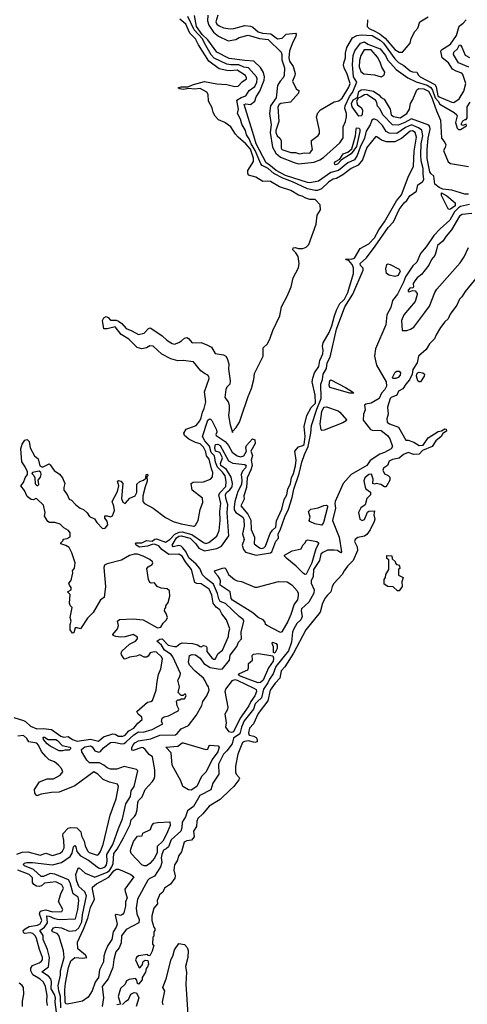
# Model space of a CAD drawing. Extents: x 1966327 to 2147849, y 395140 to 552178.
# Tile 173 of 256: x 2041182 to 2045185, y 500186 to 508995. Entities that reach past the tile are written whole.
import ezdxf

# ---------------------------------------------------------------- set-up
doc = ezdxf.new("R2010")
doc.units = 0

msp = doc.modelspace()

# ---------------------------------------------------------------- linework, layer by layer
at = {"layer": '0CON20XD'}
for points in [[(2041495, 501350.7), (2041455, 501355.9), (2041395, 501330.4), (2041375, 501329.2), (2041305, 501392), (2041223.6, 501425), (2041214.8, 501435), (2041220.9, 501449.1), (2041244.5, 501455.5), (2041295, 501454.1), (2041475, 501432.3), (2041555.3, 501454.7), (2041632.3, 501507.7), (2041651.2, 501538.8), (2041661.5, 501595), (2041675, 501606.2), (2041683.4, 501593.4), (2041692.2, 501552.2), (2041725, 501514.2), (2041796.9, 501475), (2041885, 501407.6), (2041905, 501402.1), (2041925, 501406.7), (2041945, 501415.8), (2041959, 501435), (2041964.8, 501465), (2041961.1, 501525), (2042014.9, 501615), (2042065, 501758.8), (2042101.3, 501845), (2042131.3, 501978.7), (2042171.2, 502045), (2042179.5, 502095), (2042205, 502135.8), (2042239.1, 502275), (2042225.8, 502285.8), (2042115, 502313.8), (2042051.3, 502288.7), (2041995, 502290.9), (2041965, 502302), (2041935, 502325.9), (2041895.8, 502345.8), (2041805, 502344.8), (2041780.8, 502370.8), (2041738.4, 502445), (2041733.4, 502465), (2041765, 502489.2), (2041815, 502499.4), (2041830.2, 502490.2), (2041853.5, 502453.5), (2041889.5, 502440.5), (2041905, 502447.6), (2041930.2, 502479.8), (2041993.1, 502526.9), (2042025, 502530.1), (2042095, 502517.3), (2042115, 502520.3), (2042135, 502532.6), (2042203.5, 502596.5), (2042245, 502624.2), (2042285, 502619.2), (2042365, 502643.5), (2042462.5, 502695), (2042449.2, 502715), (2042455.6, 502745), (2042472.6, 502757.4), (2042512, 502768), (2042598.3, 502811.7), (2042605.9, 502825.9), (2042588.8, 502855), (2042583, 502897), (2042595, 502910), (2042615, 502910), (2042625, 502920), (2042655, 502920), (2042670, 502945), (2042665, 502960), (2042655, 502960), (2042645, 502950), (2042625, 502950), (2042597.5, 502975), (2042612, 503025), (2042595.6, 503085), (2042615, 503119.2), (2042618.6, 503145), (2042550, 503295), (2042535, 503316.3), (2042475.2, 503355), (2042450, 503400), (2042408.8, 503435), (2042435, 503453.5), (2042455, 503455.2), (2042508.2, 503398.2), (2042565, 503386.1), (2042585, 503387.7), (2042615, 503411.8), (2042635, 503418.4), (2042728, 503415), (2042770.9, 503400.9), (2042795, 503385.8), (2042805, 503384.2), (2042826.4, 503396.4), (2042850.7, 503390.7), (2042856.7, 503376.7), (2042855, 503343.3), (2042900, 503285), (2042915, 503274.3), (2042930, 503275), (2042956.7, 503323.3), (2042995.8, 503355), (2043048.6, 503475), (2043051.5, 503515), (2043061.4, 503545), (2043032.1, 503625), (2042989.3, 503679.3), (2042970, 503715), (2042938.6, 503738.6), (2042910.4, 503775), (2042898.5, 503845), (2042875, 503900.4), (2042805, 503947.7), (2042765, 503950.4), (2042748.6, 503958.6), (2042719.3, 504075), (2042663.1, 504145), (2042635, 504195.3), (2042605, 504212.4), (2042515, 504209.2), (2042453.4, 504253.4), (2042425, 504287.3), (2042385, 504301.2), (2042365, 504300.4), (2042325.6, 504284.4), (2042252.9, 504275), (2042224.1, 504295), (2042218.5, 504305), (2042223.8, 504315), (2042275, 504315.5), (2042315, 504336.8), (2042365, 504328.5), (2042391.5, 504348.5), (2042405, 504350.9), (2042485, 504320.8), (2042525, 504345.2), (2042567.9, 504392.1), (2042609.2, 504410.8), (2042635, 504412.7), (2042720.5, 504390.5), (2042825, 504316.5), (2042845, 504309.8), (2042872, 504318), (2042945.8, 504374.2), (2042965.7, 504425), (2042974.8, 504515.2), (2042970.9, 504595), (2042980.5, 504665), (2042962.7, 504745), (2042974.4, 504765), (2043025, 504818.2), (2043028.1, 504861.9), (2043018.8, 504915), (2042996.6, 504946.6), (2042950.2, 504990.2), (2042932.3, 505035), (2042923.1, 505093.1), (2042893.8, 505123.8), (2042879.2, 505179.2), (2042836, 505226), (2042816.5, 505265), (2042865, 505412.9), (2042875, 505422.1), (2042885, 505423.5), (2042899.6, 505409.6), (2042942.3, 505325), (2042944.8, 505305.2), (2042935.3, 505285), (2042937.3, 505275), (2043020.2, 505220.2), (2043050.2, 505185), (2043081.2, 505125), (2043125, 505092.7), (2043155, 505084), (2043187.4, 505092.6), (2043210.5, 505135), (2043203.4, 505165), (2043210.9, 505185), (2043265, 505244.2), (2043285, 505236), (2043286, 505204), (2043250, 505135), (2043263.9, 505095), (2043252.9, 505055), (2043259.7, 505005), (2043248, 504968), (2043215.5, 504895.5), (2043209.2, 504810.8), (2043184.7, 504735), (2043188.5, 504705), (2043160.5, 504645), (2043222.1, 504572.1), (2043247.3, 504517.3), (2043253.1, 504433.1), (2043282.4, 504365), (2043278.1, 504305), (2043325, 504269.1), (2043345, 504263.9), (2043365, 504269.7), (2043380, 504285), (2043421.6, 504398.4), (2043442.1, 504427.9), (2043472.4, 504455), (2043478.1, 504511.9), (2043527, 504615), (2043547.1, 504702.9), (2043571.2, 504745), (2043578.9, 504795), (2043604.8, 504845), (2043610.9, 504895), (2043628.9, 504935), (2043647.2, 505002.8), (2043653, 505053), (2043643.3, 505135), (2043675, 505174.2), (2043715, 505183.9), (2043726.9, 505195), (2043735.7, 505265), (2043726.7, 505355), (2043749.6, 505455), (2043787.2, 505525), (2043826.2, 505565), (2043823.8, 505635), (2043798.5, 505755), (2043802.1, 505787.9), (2043819.1, 505835), (2043858, 505892), (2043864.9, 505945.1), (2043892.2, 506005), (2043896.3, 506035), (2043890.4, 506075), (2043896.2, 506105), (2043948, 506195), (2043974.5, 506255), (2043995.7, 506344.3), (2044015.2, 506395), (2044045.8, 506455), (2044070.7, 506479.3), (2044086, 506495), (2044115, 506554.5), (2044166.9, 506725), (2044166.2, 506775), (2044154.2, 506805), (2044125, 506841.9), (2044103.3, 506845), (2044097.5, 506855), (2044145, 506852.3), (2044175, 506861.2), (2044225, 506948.4), (2044305, 506990), (2044355, 507042.4), (2044394.7, 507115.3), (2044444.4, 507185), (2044552.5, 507375), (2044595, 507428), (2044654.9, 507585.1), (2044702.5, 507685), (2044709.5, 507819.5), (2044729.6, 507945), (2044718, 507985), (2044695, 508001.7), (2044675, 507998), (2044596.5, 507933.5), (2044535, 507901.9), (2044462.3, 507902.3), (2044417.3, 507917.3), (2044375, 507945.7), (2044365, 507946), (2044285, 507852.5), (2044247.5, 507742.5), (2044207.4, 507692.6), (2044145, 507664.5), (2044072.3, 507607.7), (2044015, 507574.5), (2043985, 507568.9), (2043945, 507544.3), (2043879.3, 507480.7), (2043845, 507466.9), (2043825, 507465.7), (2043755, 507481.6), (2043621.8, 507545), (2043535, 507576.5), (2043455, 507617.6), (2043405, 507663), (2043350.7, 507690.7), (2043337.1, 507705), (2043288.6, 507825), (2043253.1, 507885), (2043235, 507930), (2043210.8, 507965), (2043201.8, 508005), (2043168.8, 508058.8), (2043155, 508106.2), (2043128.1, 508155), (2043137.7, 508195), (2043123.7, 508276.3), (2043160.8, 508299.2), (2043205, 508313.1), (2043235, 508360), (2043285, 508398.6), (2043301.8, 508435), (2043304.5, 508465), (2043299.3, 508485), (2043228.8, 508565), (2043185, 508571.7), (2043140.5, 508590.5), (2043070.4, 508590.4), (2043035, 508597.5), (2042922.2, 508652.2), (2042895, 508680.8), (2042833.1, 508785), (2042817.8, 508825), (2042742.6, 508905), (2042684.5, 509025)], [(2041549.4, 500155), (2041546.3, 500255), (2041531.3, 500305), (2041525.2, 500355), (2041545.2, 500445), (2041546, 500485), (2041579.7, 500605), (2041573.6, 500663.6), (2041531.7, 500801.7), (2041518, 500818), (2041473.8, 500835), (2041470, 500845), (2041485, 500870), (2041505, 500876.3), (2041555, 500870.9), (2041625, 500839.1), (2041685, 500847.4), (2041711.2, 500868.8), (2041737.4, 500925), (2041743.3, 500985), (2041779, 501155), (2041765, 501192), (2041710, 501240), (2041689.8, 501295), (2041684.2, 501345.8), (2041705, 501402.5), (2041715, 501406), (2041767.9, 501357.9), (2041853.7, 501323.7), (2041965, 501366.6), (2041985, 501382.4), (2042006.7, 501415), (2042016.4, 501445), (2042022.8, 501535), (2042053.6, 501575), (2042111.2, 501675), (2042169.2, 501795), (2042177.3, 501835), (2042208.9, 501865), (2042219.6, 501885), (2042231.5, 501925), (2042237.8, 501992.2), (2042245, 502010), (2042276.8, 502043.2), (2042302.6, 502107.4), (2042370.8, 502179.2), (2042385, 502202.5), (2042391.1, 502225), (2042389.5, 502285), (2042368.5, 502398.5), (2042340.1, 502420.1), (2042305, 502466.9), (2042285, 502481.2), (2042275, 502483.3), (2042195, 502457.5), (2042185, 502460), (2042185, 502480), (2042195, 502506), (2042211.4, 502525), (2042245, 502541.5), (2042355, 502559.9), (2042433.5, 502593.5), (2042575, 502598.1), (2042591, 502609), (2042625, 502650.7), (2042690.7, 502679.3), (2042760.6, 502769.4), (2042810.1, 502859.9), (2042818.6, 502895), (2042856.2, 502945), (2042875.9, 502995), (2042870, 503025), (2042855.6, 503045.6), (2042841.1, 503081.1), (2042824, 503104), (2042751.2, 503165), (2042700, 503220), (2042692.4, 503247.6), (2042700, 503305), (2042724.4, 503315.6), (2042755, 503312.5), (2042795, 503282.7), (2042828.6, 503235), (2042885, 503200.5), (2042975, 503184.7), (2042995, 503187.2), (2043057.8, 503265), (2043065, 503310), (2043122.6, 503387.4), (2043138.1, 503425), (2043165.5, 503455), (2043161.4, 503515), (2043186.8, 503615), (2043179.7, 503629.7), (2043145, 503654.2), (2043022.7, 503772.7), (2042975, 503789.2), (2042962.8, 503812.8), (2042951.6, 503861.6), (2042915, 503945.8), (2042849, 503995), (2042815, 504029.6), (2042792.6, 504085), (2042761.3, 504125), (2042695, 504179.7), (2042667.4, 504237.4), (2042639.9, 504269.9), (2042624.3, 504284.3), (2042605, 504289.8), (2042555, 504277.4), (2042545.2, 504295), (2042585, 504358), (2042605, 504373.4), (2042625, 504377.5), (2042706.1, 504356.1), (2042756.7, 504305), (2042785, 504265.7), (2042835, 504242.9), (2042945.6, 504265), (2042987.3, 504285), (2043053.1, 504376.9), (2043037.4, 504585), (2043042.3, 504655), (2043024.5, 504715), (2043022.4, 504745), (2043031.6, 504765), (2043061.9, 504788.1), (2043080.3, 504815), (2043083.8, 504845), (2043072.6, 504902.6), (2043030, 504970), (2042981.6, 505005), (2042978.1, 505025), (2042995.4, 505075.4), (2042971.5, 505121.5), (2042932.7, 505135), (2042925.8, 505165), (2042932.2, 505195), (2042955, 505197.5), (2042975, 505185.3), (2043048.3, 505048.3), (2043087.8, 505027.8), (2043195.7, 505015.7), (2043206.3, 505005), (2043202.3, 504985), (2043174.5, 504955.5), (2043161, 504925), (2043168.4, 504875), (2043166.7, 504835), (2043133.3, 504775), (2043105.6, 504684.4), (2043098.3, 504635), (2043100.7, 504610.7), (2043115.9, 504585.9), (2043175, 504545.8), (2043185.4, 504525), (2043188.7, 504465), (2043175.2, 504395.2), (2043188.6, 504345), (2043170.6, 504295), (2043184, 504255), (2043200.2, 504230.2), (2043295, 504205.4), (2043424, 504226), (2043435.2, 504235), (2043471.2, 504328.8), (2043495.3, 504355), (2043493.5, 504395), (2043512.1, 504427.9), (2043553.5, 504546.5), (2043586.5, 504615), (2043619, 504721), (2043633.3, 504795), (2043681.7, 504935), (2043703.9, 505035), (2043727.2, 505105), (2043760.9, 505175), (2043786.5, 505295), (2043792.3, 505365), (2043839, 505509), (2043879.1, 505605), (2043875.6, 505735), (2043889.6, 505775), (2043895.6, 505825), (2043924.4, 505875), (2043931.2, 505925), (2043957.3, 505975), (2044014.6, 506225), (2044088, 506425), (2044160.3, 506539.7), (2044253.4, 506755), (2044252.8, 506772.8), (2044230.9, 506795), (2044225.4, 506815), (2044284.2, 506865), (2044361.6, 506968.4), (2044476.7, 507135), (2044523.3, 507186.7), (2044575, 507295.4), (2044620, 507355), (2044644, 507376), (2044670.4, 507419.6), (2044728.8, 507461.2), (2044742.8, 507517.2), (2044785, 507545.8), (2044796.9, 507565), (2044788.4, 507615), (2044788.4, 507665), (2044773.2, 507733.2), (2044769.1, 507785), (2044772, 507885), (2044787.9, 507955), (2044776.5, 508006.5), (2044748.1, 508028.1), (2044685, 508054.6), (2044630.7, 508029.3), (2044555, 507977.7), (2044485, 507979.1), (2044458.9, 507995), (2044425, 508047.1), (2044398.9, 508075), (2044377.9, 508095), (2044355, 508106.2), (2044344.4, 508105.6), (2044331.8, 508095), (2044316.7, 508055), (2044281.3, 507998.7), (2044264.3, 507935), (2044225, 507854.8), (2044200.6, 507779.4), (2044175, 507742.4), (2044115.7, 507714.3), (2044032.1, 507645), (2043965, 507627.3), (2043855, 507550.2), (2043775, 507535.1), (2043755, 507537), (2043560, 507600), (2043475, 507644.9), (2043410.2, 507700.2), (2043384.8, 507714.8), (2043295, 507884.6), (2043275.1, 507955.1), (2043187.7, 508235), (2043205, 508243.3), (2043245, 508235.6), (2043285, 508267.4), (2043295.8, 508305), (2043329.3, 508355), (2043369.2, 508455), (2043371.9, 508485), (2043362.7, 508522.7), (2043335, 508568.1), (2043275.2, 508625.2), (2043195, 508629.6), (2043055, 508648.4), (2042944, 508704), (2042863.2, 508815), (2042813.4, 508863.4), (2042763.5, 508935), (2042746.4, 509033.6)], [(2042865.6, 509035), (2042862.1, 508985), (2042873, 508945), (2042915, 508884.8), (2042958.2, 508848.2), (2043045, 508806.5), (2043115, 508817.8), (2043143.8, 508836.2), (2043224.4, 508855.6), (2043325, 508826.7), (2043405, 508817.1), (2043521, 508705), (2043527.4, 508685), (2043525.2, 508635), (2043549.4, 508565), (2043546.9, 508495), (2043538.7, 508475), (2043510.2, 508445), (2043486.1, 508405), (2043475.1, 508294.9), (2043424.9, 508225), (2043415.2, 508155), (2043431, 508055), (2043420.8, 507985), (2043441.6, 507855), (2043470.9, 507800.9), (2043515.3, 507764.7), (2043635, 507716.8), (2043676.2, 507706.2), (2043815, 507719.1), (2043865, 507740.9), (2043897.5, 507762.5), (2044045.9, 507894.1), (2044073.5, 507936.5), (2044074.4, 508035.6), (2044096.6, 508083.4), (2044105.1, 508124.9), (2044104.4, 508155), (2044089.1, 508199.1), (2044091.2, 508225), (2044131, 508309), (2044158.2, 508345), (2044195.9, 508435), (2044166, 508485), (2044156.6, 508595), (2044162.6, 508675), (2044179.5, 508715), (2044228.5, 508785), (2044265, 508796.1), (2044296.1, 508776.1), (2044405.4, 508735.4), (2044451.7, 508675), (2044470, 508635), (2044549.2, 508549.2), (2044653.5, 508473.5), (2044728.3, 508438.3), (2044825, 508408.5), (2044857.1, 508387.1), (2044872.4, 508365), (2044896.7, 508295), (2044923.5, 508265), (2044937.9, 508237.9), (2045067.5, 508165), (2045091.5, 508145), (2045093.8, 508135), (2045077.8, 508075), (2045093.8, 508025), (2045105, 508012.5), (2045125, 508011.2), (2045176.2, 508045), (2045175, 508060), (2045145, 508047.5), (2045133.3, 508053.3), (2045133.3, 508065), (2045145, 508090), (2045165, 508103.3), (2045175, 508102.5), (2045182.5, 508117.5), (2045183.3, 508215), (2045211.5, 508258.5)], [(2042954.8, 509035), (2042937.1, 508975), (2042945, 508955.4), (2042965, 508939.1), (2043005, 508922.7), (2043065, 508912.4), (2043096, 508915), (2043195, 508943.9), (2043245, 508936.1), (2043267.1, 508927.1), (2043315, 508885.8), (2043354, 508875), (2043427.4, 508867.4), (2043485.8, 508824.2), (2043529.8, 508830.2), (2043564.1, 508865.9), (2043646.7, 508875), (2043654.3, 508865), (2043651.1, 508845), (2043623.2, 508795), (2043594.6, 508715.4), (2043590, 508655), (2043594.2, 508625), (2043627, 508577), (2043645.7, 508515), (2043643.3, 508495), (2043620.8, 508445), (2043655, 508376.2), (2043665, 508366.2), (2043677.5, 508365), (2043675, 508337.5), (2043602, 508258), (2043516.4, 508245), (2043501.1, 508235), (2043488.7, 508215), (2043498.4, 508085), (2043473.3, 508005), (2043473.6, 507985), (2043485, 507955.6), (2043509.4, 507935), (2043520.6, 507915), (2043520.8, 507845), (2043526.7, 507835), (2043605, 507807.8), (2043647, 507807), (2043685, 507794), (2043725, 507802.5), (2043775, 507800), (2043800, 507835), (2043790, 507885), (2043792.5, 507915), (2043851.7, 507958.3), (2043862, 507978), (2043863.5, 508005), (2043835.8, 508125), (2043846.9, 508163.1), (2043871.4, 508188.6), (2043995, 508259.4), (2044035, 508270.3), (2044065, 508292.4), (2044125, 508390), (2044136.1, 508425), (2044107.2, 508517.2), (2044086.3, 508555), (2044077.9, 508585), (2044079.8, 508610.2), (2044095.6, 508655), (2044095.5, 508695), (2044106.6, 508745), (2044157.5, 508832.5), (2044196.4, 508853.6), (2044235, 508860.5), (2044335, 508852.4), (2044405, 508813), (2044435, 508784.8), (2044535.9, 508645), (2044570.6, 508610.6), (2044617.4, 508585), (2044675, 508537.5), (2044695, 508528.9), (2044734.6, 508524.6), (2044748, 508498), (2044762.3, 508485), (2044894.3, 508414.3), (2044907.3, 508395), (2044920.2, 508315), (2044933.7, 508303.7), (2045045, 508255.7), (2045065, 508254.7), (2045113.2, 508286.8), (2045153.8, 508355), (2045170.6, 508425), (2045143.9, 508505), (2045135, 508515.7), (2045085, 508534.4), (2045053.6, 508553.6), (2045015, 508608.5), (2044960.4, 508655), (2044946.6, 508713.4), (2044953.7, 508726.3), (2045035.1, 508774.9), (2045089, 508855), (2045111.7, 508938.3), (2045147.7, 508965), (2045173.8, 508995)], [(2044290.8, 508995), (2044289.1, 508935), (2044305.5, 508915), (2044365, 508890.5), (2044406.7, 508866.7), (2044450.3, 508830.3), (2044535, 508728.3), (2044575, 508704.2), (2044605.3, 508704.7), (2044674.7, 508785.3), (2044682.3, 508827.7), (2044715, 508888), (2044741.2, 508918.8), (2044759.5, 508975), (2044835, 509021.5)], [(2043035, 508541), (2042965, 508556), (2042872.5, 508622.5), (2042780.6, 508770.6), (2042755.2, 508825), (2042702.6, 508875), (2042668.5, 508955), (2042615, 508998.4)], [(2045199.7, 508569.7), (2045105, 508608.8), (2045059.8, 508685), (2045063.7, 508705), (2045097.3, 508735), (2045115, 508770), (2045125, 508765.7), (2045135, 508748.5), (2045166.5, 508676.5), (2045205, 508657.8)], [(2044415, 508484.5), (2044441.8, 508498.2), (2044448, 508525), (2044419.2, 508569.2), (2044406.7, 508615), (2044381.1, 508661.1), (2044325.7, 508725.7), (2044262, 508725), (2044231.8, 508675), (2044219.6, 508630.4), (2044217.3, 508572.7), (2044232.3, 508532.3), (2044259.2, 508509.2), (2044355, 508500.3), (2044415, 508484.5)], [(2041130.5, 502750.5), (2041214.9, 502724.9), (2041234.8, 502714.8), (2041278.6, 502675), (2041335, 502650.8), (2041395, 502652.2), (2041465, 502642.9), (2041549.5, 502585), (2041575, 502576.7), (2041615, 502581.4), (2041652.7, 502555), (2041695, 502538.8), (2041815, 502557.7), (2041885, 502541.1), (2041932, 502578), (2042015, 502604.2), (2042035, 502603.3), (2042066.2, 502583.8), (2042104, 502585), (2042125.3, 502595), (2042158.7, 502631.3), (2042203.1, 502655), (2042238.3, 502701.7), (2042275.8, 502735), (2042272.5, 502755), (2042240.5, 502780.5), (2042230, 502805), (2042325, 502889.4), (2042355, 502893.8), (2042370, 502905), (2042402.3, 502995), (2042411.5, 503075), (2042423.5, 503135), (2042445, 503187.5), (2042457.7, 503275), (2042450.9, 503295), (2042405, 503335.9), (2042385, 503339.6), (2042349.7, 503330.3), (2042330.3, 503299.7), (2042315, 503290.5), (2042295, 503292.9), (2042255, 503313.5), (2042225, 503301.5), (2042165, 503292.1), (2042125, 503274), (2042115, 503276.7), (2042092.5, 503312.5), (2042089.2, 503325), (2042095.8, 503345), (2042163.1, 503406.9), (2042217.5, 503435), (2042234.2, 503455), (2042235, 503470), (2042195, 503494.4), (2042125, 503473.5), (2042081.9, 503471.9), (2042042.5, 503475), (2042017.5, 503485), (2042013.8, 503495), (2042056.1, 503543.9), (2042064.4, 503575), (2042057.5, 503615), (2042075, 503630), (2042195, 503634.3), (2042285.6, 503625.6), (2042415, 503554.4), (2042445, 503560), (2042466.2, 503595), (2042495, 503626.7), (2042502.5, 503645), (2042491.7, 503681.7), (2042477.5, 503705), (2042480, 503725), (2042490, 503735), (2042488.3, 503751.7), (2042508, 503782), (2042524.1, 503835.9), (2042521.2, 503885), (2042501.7, 503901.7), (2042447.7, 503907.7), (2042410, 503925), (2042385.9, 503955.9), (2042357.7, 503952.3), (2042345, 503958.8), (2042334, 503985), (2042320, 504085), (2042330.5, 504099.5), (2042365, 504119.2), (2042371.4, 504135), (2042368.6, 504145), (2042345, 504164.3), (2042286.2, 504195), (2042235, 504212.2), (2042205, 504213.3), (2042165, 504202.2), (2042091.1, 504158.9), (2041963, 504127), (2041941.2, 504115), (2041934.3, 504095), (2041950, 503925), (2041937.5, 503825), (2041903.3, 503805), (2041838.1, 503691.9), (2041789.5, 503640.5), (2041726.1, 503543.9), (2041695, 503553.8), (2041677, 503553), (2041665, 503510), (2041655, 503507.5), (2041633.8, 503535), (2041633.3, 503585), (2041642.5, 503615), (2041633.3, 503645), (2041650, 503735), (2041633.9, 503753.9), (2041626.7, 503775), (2041632.5, 503852.5), (2041610, 503875), (2041642.5, 503895), (2041643.3, 503915), (2041627.5, 503935), (2041622.5, 503955), (2041640, 503975), (2041646.4, 503993.6), (2041656.7, 504045), (2041652.5, 504065), (2041671.7, 504088.3), (2041677.5, 504135), (2041646.7, 504225), (2041623, 504273), (2041595, 504290), (2041550, 504305), (2041550, 504315), (2041570, 504335), (2041571.7, 504348.3), (2041605, 504352.5), (2041633, 504367), (2041633.3, 504405), (2041616.7, 504425), (2041575, 504448.8), (2041545, 504480), (2041495, 504495.8), (2041447, 504497), (2041432.5, 504505), (2041403.3, 504553.3), (2041410.6, 504585), (2041395, 504651.2), (2041335, 504706.7), (2041325, 504710), (2041305, 504700), (2041285, 504700.8), (2041249.7, 504729.7), (2041225, 504782.5), (2041193.3, 504825), (2041215.6, 504854.4), (2041231.2, 504895), (2041252.5, 504925), (2041250.5, 504950.5), (2041231.2, 504995), (2041199.5, 505039.5), (2041192, 505155), (2041202.7, 505197.3), (2041228.3, 505231.7), (2041247.7, 505237.7), (2041265, 505222.5), (2041274, 505165), (2041313, 505093), (2041347, 505067), (2041361.9, 505001.9), (2041385, 504992.5), (2041445, 505020), (2041455, 505013.3), (2041490.7, 504960.7), (2041538.8, 504928.8), (2041565, 504897.5), (2041586.2, 504845), (2041575, 504810), (2041575.9, 504785.9), (2041605.7, 504745.7), (2041625, 504706), (2041646, 504695), (2041684, 504655), (2041723.3, 504625), (2041752.7, 504612.7), (2041783.8, 504583.8), (2041805, 504550), (2041850.4, 504530.4), (2041872.9, 504495), (2041923.6, 504443.6), (2041945.6, 504444.4), (2041968.8, 504475), (2041965, 504507.5), (2041944, 504535), (2041944.2, 504555.8), (2041965, 504557.5), (2041995, 504546.7), (2042012.5, 504555), (2042030.6, 504605), (2042025, 504643.3), (2042008.6, 504685), (2042056.2, 504775), (2042067.5, 504825), (2042057.5, 504865), (2042065, 504872.5), (2042085, 504867.5), (2042104.1, 504844.1), (2042091.7, 504711.7), (2042105, 504678.8), (2042125, 504666.7), (2042166.5, 504713.5), (2042215.6, 504735), (2042229.4, 504765), (2042230.7, 504839.3), (2042255, 504864.2), (2042290, 504875), (2042308.3, 504891.7), (2042312.5, 504925), (2042325, 504930), (2042326.4, 504913.6), (2042320, 504905), (2042322.5, 504865), (2042302.5, 504815), (2042284.3, 504735), (2042284, 504685), (2042296.7, 504665), (2042376.2, 504625), (2042485, 504540.8), (2042555, 504505.8), (2042625, 504483.1), (2042735, 504462.5), (2042745, 504462.5), (2042755, 504471.2), (2042778.5, 504515), (2042796.4, 504613.6), (2042818.9, 504675), (2042816.9, 504715), (2042724.3, 504785), (2042713.8, 504845), (2042734.2, 504855.8), (2042825, 504860.6), (2042886.7, 504885), (2042907.1, 504905), (2042909.6, 504945), (2042895.5, 504975.5), (2042875, 505062), (2042852.8, 505092.8), (2042845, 505127.5), (2042825, 505171.8), (2042795, 505200.5), (2042752.7, 505212.7), (2042695, 505241.9), (2042655.8, 505275), (2042648.6, 505295), (2042669.1, 505330.9), (2042760.8, 505365), (2042793.1, 505406.9), (2042805, 505433.3), (2042815.4, 505485), (2042830.7, 505515), (2042846.3, 505575), (2042834, 505665), (2042876.2, 505785), (2042873.7, 505803.7), (2042865, 505814.3), (2042835, 505830.4), (2042802.8, 505852.8), (2042736.5, 505935), (2042645, 505947.1), (2042595, 505941.4), (2042532.1, 505962.1), (2042453.2, 506003.2), (2042374, 506075), (2042345, 506077.7), (2042315, 506057.9), (2042275, 506050), (2042232.5, 506062.5), (2042158.1, 506138.1), (2042089.9, 506179.9), (2042036.2, 506246.2), (2041965, 506227.8), (2041935, 506230), (2041922.5, 506305), (2041935, 506328.8), (2041955, 506338), (2041972, 506332), (2041995, 506306.7), (2042044.4, 506305.6), (2042065, 506299.1), (2042095, 506277.8), (2042132.9, 506232.9), (2042185, 506212.5), (2042245, 506177.8), (2042295, 506190.5), (2042335, 506232), (2042345, 506237.5), (2042354.4, 506234.4), (2042455, 506167.9), (2042496.6, 506126.6), (2042545, 506097.8), (2042565, 506093.3), (2042605, 506105.7), (2042629.4, 506120.6), (2042655, 506146.9), (2042675, 506152.9), (2042692.6, 506142.6), (2042725, 506102.9), (2042805, 506105.4), (2042855, 506087.1), (2042897.1, 506065), (2042929.1, 506009.1), (2043005, 505995.4), (2043025, 505983.3), (2043037.1, 505965), (2043051.3, 505915), (2043049.5, 505869.5), (2043065.3, 505765.3), (2043061.2, 505735), (2043035, 505706.5), (2043026.1, 505685), (2043016.5, 505615), (2043045.6, 505575), (2043054.2, 505545.8), (2043055.6, 505505), (2043047.7, 505455), (2043065, 505370), (2043085, 505302.5), (2043087.5, 505315), (2043116.9, 505345), (2043146.6, 505395), (2043161.3, 505438.7), (2043223.6, 505625), (2043253.3, 505695), (2043275.7, 505775), (2043282, 505828), (2043359.6, 505985), (2043360, 506060), (2043396.7, 506095), (2043421.5, 506145), (2043446.2, 506215), (2043506.6, 506345), (2043522.8, 506427.2), (2043575, 506520), (2043610.4, 506605), (2043626.1, 506685), (2043675.4, 506775), (2043682.2, 506815), (2043671.2, 506875), (2043650.4, 506910.4), (2043623.3, 506935), (2043627, 506953), (2043645, 506957.8), (2043675, 506948.9), (2043715, 506946.7), (2043745, 506960.4), (2043768.4, 506985), (2043833.5, 507166.5), (2043842.5, 507245), (2043870.3, 507295), (2043868.8, 507338.8), (2043825, 507386), (2043776.8, 507386.8), (2043739.5, 507399.5), (2043707.5, 507417.5), (2043675, 507426.1), (2043606.7, 507466.7), (2043505, 507500.9), (2043425, 507546.1), (2043395, 507550.9), (2043355, 507546.9), (2043292, 507585), (2043228.8, 507605), (2043221.1, 507621.1), (2043222.9, 507645), (2043271.9, 507725), (2043271.5, 507755), (2043245, 507837), (2043205, 507883.3), (2043135, 507943.4), (2043110.1, 507970.1), (2043069.2, 508035), (2043015, 508074.3), (2042960.3, 508100.3), (2042930.7, 508130.7), (2042913.3, 508163.3), (2042903, 508205), (2042869.2, 508265), (2042866.2, 508325), (2042855, 508346.5), (2042795, 508379.2), (2042745, 508374), (2042695, 508380.8), (2042645, 508371.2), (2042612.5, 508375), (2042600, 508385), (2042625, 508395.7), (2042685, 508393.3), (2042735, 508414.6), (2042835, 508441.1), (2042945, 508421.1), (2043035, 508416.2), (2043105, 508396.4), (2043135, 508399.8), (2043172, 508438), (2043209.1, 508465), (2043211.2, 508475), (2043199.8, 508495), (2043125, 508544), (2043065, 508537.9), (2043035, 508541)], [(2045163.7, 507433.7), (2045045, 507469.7), (2044965, 507479.4), (2044932.3, 507492.3), (2044894.5, 507524.5), (2044884.3, 507594.3), (2044857.4, 507617.4), (2044848.4, 507635), (2044826.4, 507753.6), (2044825.4, 507835), (2044835.6, 507935), (2044852.5, 508015), (2044849.7, 508035), (2044840.1, 508050.1), (2044685, 508107.3), (2044625, 508074.1), (2044565, 508052.2), (2044515.2, 508055.2), (2044427.8, 508145), (2044405, 508195.7), (2044381.8, 508221.8), (2044376, 508255), (2044365, 508275.4), (2044285, 508326.6), (2044265, 508324.1), (2044236.7, 508305), (2044207.8, 508292.2), (2044193.4, 508265), (2044203.8, 508233.8), (2044237.3, 508207.3), (2044248.2, 508185), (2044244.6, 508145), (2044235, 508133.5), (2044215, 508131.2), (2044153.7, 508215), (2044149.7, 508245), (2044165, 508277.9), (2044201.3, 508298.7), (2044215, 508351.2), (2044235, 508366), (2044265, 508370.8), (2044345, 508356.3), (2044394.1, 508324.1), (2044415, 508297.9), (2044441.4, 508285), (2044493.6, 508195), (2044503.6, 508145), (2044525, 508129.1), (2044585, 508118.2), (2044645, 508154.4), (2044666.2, 508195), (2044675.7, 508245), (2044698.2, 508281.8), (2044732.8, 508367.2), (2044751.2, 508378.8), (2044795, 508376.1), (2044838.1, 508355), (2044865.1, 508305), (2044909.7, 508179.7), (2044944.7, 508095), (2044954.6, 507935), (2044984.4, 507895), (2044992.2, 507875), (2044987.8, 507852.2), (2044972, 507825), (2045013.2, 507723.2), (2045035, 507709.2), (2045195, 507682.5)], [(2044005.5, 507695.5), (2044000.1, 507700.1), (2043997.9, 507715), (2044004.6, 507725), (2044043.2, 507746.8), (2044075, 507794.6), (2044115, 507810), (2044151.3, 507838.7), (2044185.3, 507954.7), (2044189.4, 508015), (2044195, 508026.2), (2044215, 508024.6), (2044222.1, 508015), (2044223.3, 507995), (2044195, 507860.9), (2044145, 507794.3), (2044060.2, 507739.8), (2044025, 507703.8), (2044005.5, 507695.5)], [(2045025, 507295.5), (2045012.3, 507302.3), (2044955, 507422), (2044952.5, 507445), (2045000, 507420), (2045075.9, 507355.9), (2045075, 507330.2), (2045035, 507300.5), (2045025, 507295.5)], [(2045195, 507434.8), (2045163.7, 507433.7)], [(2045205, 507341.9), (2045125, 507324.1), (2045105, 507310.3), (2045070.8, 507275), (2045029.1, 507200.9), (2044941.7, 507125), (2044885, 507064.8), (2044816.2, 506963.8), (2044765, 506904.5), (2044733.7, 506826.3), (2044696.6, 506793.4), (2044631.9, 506695), (2044615, 506647.5), (2044559.6, 506540.4), (2044517, 506483), (2044501.4, 506418.6), (2044465.8, 506355), (2044454.7, 506265), (2044365, 506048.8), (2044355.5, 505985), (2044373.4, 505905), (2044460.4, 505755), (2044461, 505715), (2044447.4, 505685), (2044417.2, 505655), (2044395, 505606.3), (2044324.6, 505565.4), (2044275.9, 505554.1), (2044264.2, 505545), (2044270.8, 505505), (2044256.2, 505465), (2044252.7, 505412.7), (2044318.9, 505328.9), (2044335, 505322.8), (2044415, 505318.1), (2044471.5, 505275), (2044491.6, 505245), (2044516.3, 505175), (2044502.5, 505155), (2044445, 505121.5), (2044403.5, 505106.5), (2044315, 505050.4), (2044284.7, 505005), (2044146.9, 504925), (2044074.5, 504845.5), (2044001.7, 504685), (2043998.7, 504665), (2044004.9, 504625), (2043978.3, 504515), (2044037.6, 504365), (2044059.1, 504235), (2044055, 504226), (2044024.8, 504244.8), (2043995, 504248.5), (2043935, 504247.4), (2043891.9, 504228.1), (2043875, 504212.9), (2043861.5, 504155), (2043808.4, 504075), (2043805.4, 504014.6), (2043787.9, 503975), (2043789.5, 503955), (2043814.6, 503895), (2043812.3, 503865), (2043766.9, 503785), (2043702.4, 503725), (2043699.6, 503705), (2043708.6, 503655), (2043694.7, 503625), (2043658.6, 503591.4), (2043629.5, 503540.5), (2043621.6, 503515), (2043613.5, 503425), (2043585, 503349.1), (2043473.2, 503206.8), (2043448.8, 503141.2), (2043414.5, 503095.5), (2043399.5, 503060.5), (2043362.1, 503005), (2043343.4, 502926.6), (2043308.8, 502895), (2043287.4, 502875), (2043271.6, 502825), (2043189.2, 502720.8), (2043164.9, 502665), (2043149.2, 502605), (2043093.3, 502566.7), (2043082.4, 502515), (2043035, 502453.2), (2043004, 502425), (2042960.6, 502335), (2042961.4, 502245), (2042909.5, 502165), (2042891.1, 502105), (2042791.8, 502055), (2042736.5, 501955), (2042682.3, 501917.7), (2042665, 501863.3), (2042635.4, 501815), (2042632.5, 501765), (2042623.2, 501735), (2042535, 501656.7), (2042512.3, 501595), (2042492.8, 501577.2)], [(2045225, 507261.9), (2045137.6, 507252.4), (2045115, 507236.8), (2045043.7, 507116.3), (2044995, 507058.8), (2044967, 507013), (2044916.7, 506975), (2044907.4, 506922.6), (2044893.5, 506886.5), (2044865, 506850), (2044840.9, 506799.1), (2044774, 506716), (2044736, 506685), (2044715, 506659.2), (2044701.9, 506635), (2044702.5, 506605), (2044696.7, 506593.3), (2044675, 506595.6), (2044655, 506576.2), (2044656, 506566), (2044665, 506558.8), (2044695, 506573.3), (2044718.3, 506568.3), (2044736.7, 506545), (2044736.7, 506535), (2044718.8, 506475), (2044616.2, 506355), (2044597.5, 506305), (2044603, 506213)], [(2044603, 506213), (2044645, 506213.8), (2044677.5, 506225), (2044705, 506243.3), (2044805, 506373.8), (2044845, 506433.3), (2044894, 506555), (2044912, 506585), (2045121.7, 506818.3), (2045156.4, 506873.6), (2045195, 506956.2)], [(2044535, 506697.5), (2044485, 506710.6), (2044462.9, 506725), (2044457.1, 506765), (2044466.2, 506805), (2044475, 506810), (2044495, 506804.6), (2044575, 506763.1), (2044582.7, 506745), (2044565, 506704.8), (2044535, 506697.5)], [(2045272.2, 506695), (2045165, 506562.5), (2045136.9, 506515), (2045115, 506493.5), (2045089.6, 506440.4), (2045030.6, 506359.4), (2045012.8, 506317.2), (2044985, 506291.9), (2044945, 506240), (2044905.5, 506175), (2044891.2, 506138.8), (2044845, 506095.6), (2044816.8, 506043.2), (2044749.4, 505985), (2044737.5, 505925), (2044696.9, 505865), (2044691.5, 505825), (2044668.5, 505771.5), (2044634.5, 505735), (2044607.6, 505692.4), (2044568, 505672), (2044552.9, 505637.1), (2044503.8, 505615), (2044496.2, 505605), (2044472.3, 505527.7), (2044476.2, 505465), (2044466.2, 505425), (2044468.8, 505395), (2044487.9, 505377.9), (2044570.7, 505350.7), (2044635, 505232.5), (2044655, 505233.3), (2044705, 505214.3), (2044755.4, 505184.6), (2044790.3, 505189.7), (2044835.5, 505255), (2044925, 505310), (2044955, 505316.9), (2044985, 505335.3), (2044995, 505330.8), (2044998.9, 505315), (2044967.1, 505292.9), (2044950.9, 505265), (2044902.1, 505227.9), (2044869.5, 505175), (2044785, 505140), (2044755, 505107.8), (2044705, 505103.3), (2044655, 505121.8), (2044614.7, 505105.3), (2044575, 505070.8), (2044515, 505060), (2044485.9, 505044.1), (2044470, 505005), (2044435, 504981.9), (2044429.6, 504965), (2044445, 504931.2), (2044478.3, 504918.3), (2044492.3, 504902.3), (2044490.6, 504875), (2044465, 504826.7), (2044455, 504816.7), (2044445, 504816.7), (2044410, 504835), (2044370, 504845), (2044355, 504840), (2044340, 504845), (2044343.8, 504885), (2044328.6, 504928.6), (2044304.3, 504925), (2044268.9, 504895), (2044260.6, 504870.6), (2044271.2, 504811.2), (2044276.7, 504796.7), (2044318.3, 504768.3), (2044320, 504745), (2044287.5, 504712.5), (2044272.5, 504655), (2044233.6, 504626.4), (2044212.9, 504587.1), (2044223.8, 504525), (2044245.7, 504514.3), (2044266, 504524), (2044290.7, 504589.3), (2044305, 504597.5), (2044355, 504600), (2044348.8, 504565), (2044356.5, 504525), (2044350.5, 504505), (2044315, 504432.1), (2044285, 504389.6), (2044265, 504375.5), (2044205, 504363.6), (2044181.9, 504345), (2044176.2, 504326.2), (2044198.6, 504278.6), (2044202.5, 504245), (2044163.8, 504155), (2044114, 504106), (2044081.9, 504065), (2044065, 504032.5), (2043990.2, 503949.8), (2043976.4, 503923.6), (2043964.1, 503875), (2043934.5, 503845.5), (2043915.4, 503825), (2043890.4, 503775), (2043868.4, 503695), (2043739.1, 503535), (2043631.5, 503328.5), (2043553.6, 503206.4), (2043519.9, 503170.1), (2043508.8, 503105), (2043465, 503058.6), (2043421.3, 502995), (2043399.4, 502900.6), (2043315, 502786.2), (2043273.7, 502696.3), (2043235.9, 502655), (2043228, 502615), (2043232.5, 502595), (2043275, 502584.7), (2043295, 502573.4), (2043306.7, 502555), (2043306.7, 502535), (2043285, 502529.5), (2043228.2, 502541.8), (2043192, 502538), (2043173.3, 502526.7), (2043131.5, 502425), (2043111.8, 502315), (2043110.4, 502265), (2043116.2, 502245), (2043143.6, 502215), (2043146.9, 502205), (2043141.5, 502195), (2043097.3, 502135), (2043065, 502103.5), (2042975, 502019.3), (2042875, 501958.9), (2042819.4, 501890.6), (2042775, 501848.6), (2042766.4, 501825), (2042763.8, 501776.2), (2042736.7, 501735), (2042742, 501685), (2042716.8, 501653.2), (2042675, 501648.4), (2042653.8, 501635), (2042629.7, 501550.3), (2042605, 501516.7), (2042591.2, 501468.8), (2042566.7, 501435), (2042561.2, 501385), (2042571.2, 501335), (2042568.8, 501315), (2042529.5, 501260.5), (2042476.7, 501225), (2042461.1, 501188.9), (2042431.4, 501165), (2042428, 501155)], [(2044545, 505784.2), (2044518.8, 505785), (2044516.9, 505795), (2044539.2, 505840.8), (2044555, 505850.9), (2044575, 505851.8), (2044586.2, 505836.2), (2044585.2, 505815), (2044567.5, 505795), (2044545, 505784.2)], [(2044755, 505754), (2044743.3, 505763.3), (2044730, 505805), (2044734.5, 505825.5), (2044745, 505838), (2044755, 505840), (2044786.4, 505836.4), (2044801.4, 505825), (2044798.9, 505805), (2044765, 505754.2), (2044755, 505754)], [(2044165, 505652.5), (2044135, 505652.9), (2043956, 505705), (2043949.1, 505725), (2043955, 505767.1), (2043965, 505772.5), (2044095, 505703.8), (2044157.5, 505665), (2044170, 505655), (2044165, 505652.5)], [(2043885, 505318.5), (2043876.8, 505326.8), (2043868.7, 505378.7), (2043885, 505490), (2043894.1, 505515.9), (2043905, 505528.1), (2043925, 505530.6), (2044029.2, 505495), (2044045, 505484.2), (2044104, 505415), (2044100.8, 505405), (2044072.3, 505387.7), (2043905, 505321.3), (2043885, 505318.5)], [(2041335, 504828.1), (2041345, 504828.6), (2041352.7, 504837.3), (2041345.5, 504875), (2041366.9, 504903.1), (2041373.9, 504925), (2041370, 504945), (2041355, 504955.6), (2041297.5, 504945), (2041288.8, 504935), (2041307.4, 504917.4), (2041317.3, 504897.3), (2041321.5, 504841.5), (2041335, 504828.1)], [(2043885, 504473.5), (2043820.8, 504485), (2043776, 504505), (2043770, 504515), (2043780, 504545), (2043765.7, 504595), (2043785, 504617.1), (2043851.7, 504628.3), (2043901.7, 504648.3), (2043925, 504651.4), (2043934, 504645), (2043934.3, 504634.3), (2043899.5, 504495), (2043885, 504473.5)], [(2043735, 504032.2), (2043721, 504041), (2043655.5, 504105.5), (2043569.5, 504175), (2043550, 504195), (2043550, 504205), (2043617.8, 504242.2), (2043700, 504260), (2043712.9, 504295), (2043736, 504315), (2043744.1, 504335.9), (2043758, 504342), (2043840, 504325), (2043852.5, 504315), (2043853.3, 504305), (2043829.8, 504260.2), (2043795, 504134.1), (2043745, 504034.7), (2043735, 504032.2)], [(2044575, 503883.8), (2044560, 503885), (2044521.7, 503921.7), (2044472.5, 503925), (2044442.5, 503945), (2044442, 503985), (2044453.8, 504005), (2044455, 504030), (2044482.5, 504075), (2044482.5, 504162.5), (2044463.8, 504175), (2044465, 504200), (2044508.3, 504198.3), (2044511.7, 504171.7), (2044538.3, 504148.3), (2044541.7, 504131.7), (2044551.7, 504121.7), (2044568.3, 504118.3), (2044577, 504107), (2044580, 504085), (2044570, 504075), (2044570, 504025), (2044610, 504005), (2044600, 503965), (2044602.5, 503925), (2044575, 503883.8)], [(2043515, 503510.8), (2043393.3, 503575), (2043380, 503585), (2043376.7, 503605), (2043359.2, 503625), (2043315, 503647.1), (2043266.7, 503686.7), (2043085, 503800.2), (2043073, 503815), (2043062.5, 503875), (2042975, 503934.5), (2042977.9, 503975), (2042972.5, 503992.5), (2042957.4, 504017.4), (2042928.9, 504045), (2042925, 504062.5), (2042995, 504088.8), (2043015, 504090), (2043025, 504082.5), (2043049.7, 504029.7), (2043103.3, 503985), (2043125, 503974), (2043165, 503968.8), (2043285, 503918.8), (2043305, 503918.8), (2043495, 503968.8), (2043575, 503965.8), (2043615, 503937.8), (2043661.8, 503885), (2043670.8, 503865), (2043672.2, 503842.2), (2043665.2, 503805), (2043635.6, 503765), (2043606.9, 503673.1), (2043579, 503611), (2043525, 503516.9), (2043515, 503510.8)], [(2043455, 503327.5), (2043450, 503335), (2043451.4, 503385), (2043440, 503415), (2043443.3, 503426.7), (2043475, 503413.8), (2043485, 503397.5), (2043485, 503370), (2043465, 503332), (2043455, 503327.5)], [(2043315, 503061.2), (2043223.4, 503093.4), (2043146.2, 503125), (2043136.7, 503135), (2043146.7, 503145), (2043223, 503177), (2043229.2, 503195), (2043229.2, 503235), (2043262.5, 503265), (2043260.8, 503305), (2043271.5, 503318.5), (2043316.8, 503323.2), (2043444.5, 503304.5), (2043451.9, 503281.9), (2043447.6, 503255), (2043407.5, 503195), (2043359, 503085), (2043335, 503063.6), (2043315, 503061.2)], [(2043075, 502616.2), (2043055, 502623.1), (2043023.9, 502666.1), (2043030, 502705), (2043018.6, 502785), (2043044.3, 502825.7), (2043047, 502843), (2043018, 502985), (2043023.8, 503005), (2043086.1, 503083.9), (2043105, 503090.8), (2043127, 503087), (2043275.6, 503015.6), (2043295, 503002.9), (2043300.3, 502985), (2043285.4, 502945), (2043250, 502895), (2043231.8, 502855), (2043153, 502747), (2043095, 502623.2), (2043075, 502616.2)], [(2041155, 501529.5), (2041205, 501548.1), (2041255, 501548.8), (2041365, 501519.2), (2041415, 501537.5), (2041475, 501516), (2041545, 501539.4), (2041565.4, 501555), (2041578.5, 501585), (2041575.4, 501655), (2041566.9, 501695), (2041571.4, 501715), (2041615, 501762), (2041635, 501768), (2041692.5, 501765), (2041728.9, 501728.9), (2041735.6, 501694.4), (2041759.6, 501645), (2041767.1, 501605), (2041787.9, 501557.9), (2041801.9, 501545), (2041875, 501519.4), (2041887.1, 501525), (2041905, 501554), (2041927.5, 501615), (2041992.2, 501877.8), (2042044.5, 502025), (2042064.4, 502134.4), (2042055.8, 502155), (2041985, 502171.8), (2041927.7, 502197.7), (2041880.4, 502245), (2041845, 502265.5), (2041675, 502141.4), (2041535, 502084.5), (2041465, 502081.4), (2041375, 502065.8), (2041335, 502050), (2041316.2, 502075), (2041313, 502107), (2041357.5, 502175), (2041427.3, 502202.7), (2041485, 502202.5), (2041542.9, 502235), (2041568, 502265), (2041554.4, 502295), (2041528.1, 502325), (2041492.2, 502355), (2041445, 502374.1), (2041415, 502403.9), (2041377.8, 502447.8), (2041351.1, 502505), (2041335, 502523.2), (2041263.5, 502533.5), (2041246.7, 502565), (2041215, 502589.8), (2041165, 502584.2)], [(2041535, 502452.5), (2041453.6, 502495), (2041428.2, 502515), (2041395, 502554.4), (2041391.4, 502575), (2041405, 502576.2), (2041435.6, 502555.6), (2041505, 502553.5), (2041520.6, 502545), (2041562.1, 502502.1), (2041630.6, 502485), (2041638.6, 502475), (2041625, 502460), (2041585, 502459.6), (2041565, 502453.2), (2041535, 502452.5)], [(2042715, 502102.8), (2042690, 502105), (2042640, 502135), (2042622.5, 502185), (2042545.6, 502325.6), (2042536.5, 502435), (2042490, 502485), (2042595, 502496.4), (2042635, 502524.5), (2042645, 502525.5), (2042845, 502464.4), (2042865, 502468.8), (2042875, 502500), (2042884.4, 502505.6), (2042958, 502498), (2042966, 502485), (2042952.5, 502445), (2042903.6, 502376.4), (2042849.7, 502265), (2042807.1, 502222.9), (2042764.6, 502135), (2042715, 502102.8)], [(2042315, 501423.6), (2042293.7, 501423.7), (2042274.7, 501434.7), (2042177.1, 501535), (2042172, 501555), (2042176, 501575), (2042198.8, 501641.2), (2042235, 501690), (2042277.5, 501692.5), (2042283.9, 501716.1), (2042351.7, 501748.3), (2042363.8, 501785), (2042382.5, 501805), (2042415, 501812.5), (2042525, 501817.5), (2042526.2, 501786.2), (2042495, 501707.3), (2042460.5, 501645), (2042412.5, 501597.5), (2042410, 501545), (2042386.3, 501493.7), (2042346, 501444), (2042315, 501423.6)], [(2042492.8, 501577.2), (2042468.6, 501565), (2042452, 501525), (2042445.7, 501495), (2042451.6, 501455), (2042440.8, 501415), (2042387.2, 501332.8), (2042340.9, 501309.1), (2042327, 501295), (2042234.3, 501125), (2042223.5, 501045), (2042230.4, 500995), (2042251, 500945), (2042246.6, 500915), (2042135, 500853.5), (2042092.2, 500797.8), (2042090.2, 500735), (2042070.4, 500689.6), (2042041.5, 500655), (2042022.8, 500587.2), (2042014.7, 500515), (2041973.8, 500415), (2041920.4, 500345), (2041930, 500245), (2041920.5, 500165)], [(2041307.5, 501257.5), (2041297.5, 501275), (2041295, 501318.5), (2041265, 501348.4), (2041165, 501386)], [(2041510.5, 500115), (2041498.4, 500205), (2041503.1, 500245), (2041493.7, 500273.7), (2041461.9, 500325), (2041466.8, 500386.8), (2041460.3, 500415), (2041438.5, 500438.5), (2041380.8, 500475), (2041438.6, 500521.4), (2041448.7, 500605), (2041429.8, 500675), (2041390.5, 500765), (2041390.4, 500800.4), (2041362.8, 500845), (2041403.3, 500875), (2041431.2, 500915), (2041425, 500976.7), (2041444.5, 500975), (2041492.6, 500952.6), (2041535, 500943.2), (2041680.1, 500949.9), (2041702.2, 501035), (2041711.6, 501115), (2041705.2, 501145), (2041661.1, 501175), (2041632.7, 501272.7), (2041619, 501299), (2041495, 501350.7)], [(2041605, 500186), (2041595, 500189.2), (2041587.5, 500205), (2041584.9, 500315.1), (2041591.9, 500375), (2041618.4, 500515), (2041640.2, 500575), (2041675, 500603.3), (2041745, 500597.9), (2041783.3, 500605), (2041770.6, 500625), (2041702.1, 500682.1), (2041697.4, 500742.6), (2041752.2, 500857.8), (2041790, 500955), (2041815, 501050.5), (2041849.4, 501125), (2041831.8, 501215), (2041833.1, 501235), (2041869.6, 501265), (2041978.2, 501321.8), (2042025, 501379.7), (2042045, 501394.8), (2042065, 501394.6), (2042115, 501373.8), (2042176.9, 501346.9), (2042203.8, 501325), (2042123.3, 501216.7), (2042124.3, 501195.7), (2042142.7, 501137.3), (2042128.9, 501101.1), (2042126.9, 501065), (2042111.6, 501005), (2042105, 500993.2), (2042085, 500980), (2042045, 500988.5), (2042035, 500982.5), (2042053.8, 500903.8), (2042045, 500874.8), (2042018.5, 500835), (2042006.7, 500765), (2041969.6, 500710.4), (2041949.6, 500665), (2041934.5, 500615), (2041932.6, 500565), (2041895.2, 500495), (2041886.6, 500425), (2041855.4, 500385), (2041830.8, 500305), (2041795, 500250), (2041743.3, 500215), (2041655, 500194.6), (2041605, 500186)], [(2041430, 500175), (2041422.9, 500215), (2041427.3, 500265), (2041411.6, 500345), (2041393.4, 500385), (2041365, 500412), (2041300.2, 500450.2), (2041280.3, 500485), (2041281.5, 500508.5), (2041296.4, 500533.6), (2041355, 500555.7), (2041375, 500568.9), (2041385.9, 500585), (2041385.9, 500605), (2041359.6, 500675), (2041332.7, 500775), (2041323.7, 500795), (2041298.4, 500818.4), (2041275, 500824.9), (2041225, 500820.5), (2041215, 500828.2), (2041214.1, 500845), (2041229.3, 500860.7), (2041265, 500880.6), (2041341.1, 500895), (2041365, 500906.9), (2041379, 500935), (2041359.4, 500995), (2041364.8, 501015.2), (2041375, 501023), (2041415, 501031.3), (2041475, 501012.5), (2041560, 501015), (2041566.2, 501035), (2041528.8, 501105), (2041549.2, 501175), (2041574, 501225), (2041558.1, 501255), (2041505, 501281.9), (2041405, 501268.1), (2041375.3, 501244.7), (2041355, 501238.4), (2041331.7, 501241.7), (2041307.5, 501257.5)], [(2042428, 501155), (2042410.8, 501115), (2042414, 501085), (2042382.5, 501045), (2042362.5, 500977.5), (2042363.8, 500935), (2042380, 500875), (2042390, 500865), (2042390, 500845), (2042380, 500835), (2042380, 500795), (2042372.5, 500785), (2042370, 500725), (2042380, 500715), (2042365, 500660), (2042345, 500620), (2042331.7, 500621.7), (2042325, 500630), (2042245, 500620.6), (2042225.6, 500605), (2042216.9, 500585), (2042246.7, 500516.7), (2042255, 500512.5), (2042277.5, 500535), (2042285, 500567.5), (2042305, 500580), (2042328.3, 500578.3), (2042332.5, 500545), (2042325, 500520), (2042313, 500507), (2042307, 500473), (2042277.5, 500425), (2042277.5, 500405), (2042245, 500366.7), (2042235, 500372.5), (2042230.3, 500400.3), (2042217, 500417), (2042161.9, 500408.1), (2042135.8, 500395), (2042124.3, 500365), (2042084.1, 500325.9), (2042063.5, 500255), (2042081.7, 500188.3), (2042049.5, 500180.5)], [(2042465, 500180), (2042457.5, 500205), (2042479.2, 500305), (2042462.5, 500335), (2042463.3, 500345), (2042491.2, 500415), (2042535, 500590), (2042550, 500615), (2042566.7, 500673.3), (2042605, 500730), (2042655, 500720), (2042680, 500695), (2042688.3, 500668.3), (2042686, 500605), (2042663.8, 500525), (2042673.2, 500473.2), (2042667.2, 500365), (2042684.6, 500095)], [(2041207.5, 500165), (2041205.8, 500215), (2041218.7, 500275), (2041214.7, 500335), (2041205, 500352.5), (2041176.4, 500375)], [(2042100, 500185), (2042130, 500215), (2042155, 500227.5), (2042176.7, 500275), (2042205, 500292), (2042227.5, 500287.5), (2042246.2, 500245), (2042222.7, 500167.3)]]:
    msp.add_lwpolyline(points, dxfattribs=at)

doc.saveas('drawing.dxf')
